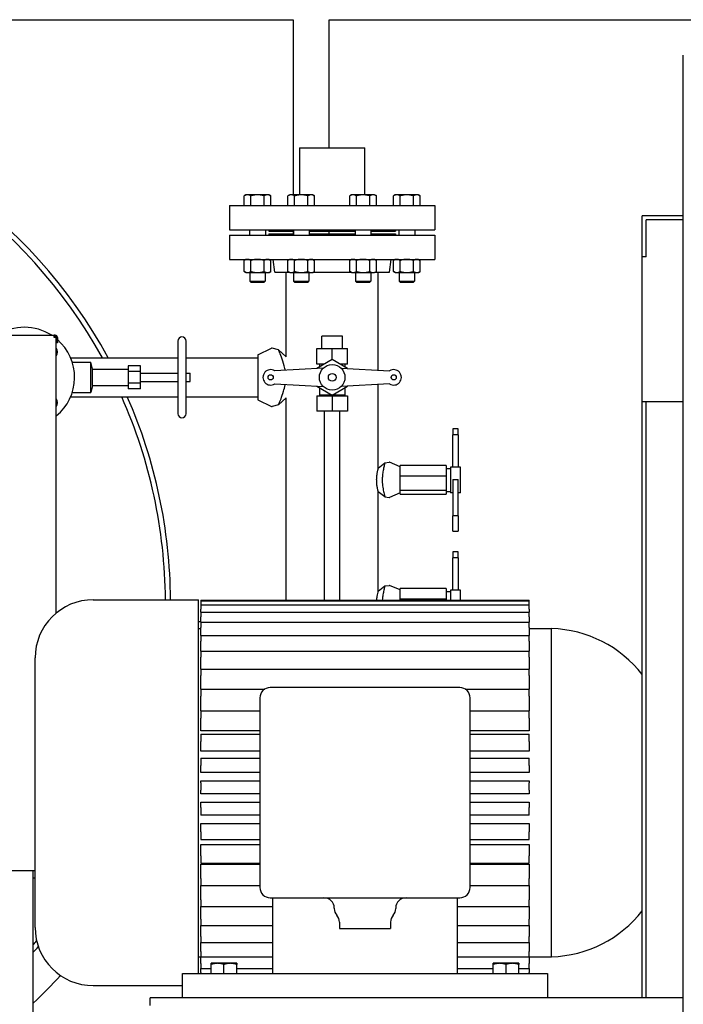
# Model space of a CAD drawing. Header units: inches. Extents: x 36 to 1719, y -84 to 1122.
# Tile 65 of 256: x 384 to 417, y 366 to 414. Entities that reach past the tile are written whole.
import ezdxf

# ---------------------------------------------------------------- set-up
doc = ezdxf.new("R2010")
doc.units = ezdxf.units.IN
doc.header["$LTSCALE"] = 48
doc.header["$MEASUREMENT"] = 0
doc.layers.add('Visible (ANSI)', color=7, linetype='Continuous', lineweight=30)

msp = doc.modelspace()

# ---------------------------------------------------------------- linework, layer by layer
at = {"layer": 'Visible (ANSI)'}
for p, q in [((342.2254, 413.67127), (397.64767, 413.67127)), ((397.64767, 413.67127), (397.64767, 405.13277)), ((399.39767, 407.42127), (399.39767, 413.67127)), ((399.39767, 413.67127), (437.06154, 413.67127)), ((416.6629, 375.98377), (416.6629, 411.93977)), ((397.9429, 407.42127), (397.9429, 405.13277)), ((397.9429, 407.42127), (398.1929, 407.42127)), ((398.1929, 407.42127), (400.8929, 407.42127)), ((400.8929, 407.42127), (401.1429, 407.42127)), ((401.1429, 405.13277), (401.1429, 407.42127)), ((395.34032, 405.13277), (395.2533, 405.08253)), ((395.2533, 404.60877), (395.2533, 405.08253)), ((395.41568, 405.13277), (395.34032, 405.13277)), ((395.90282, 405.13277), (395.41568, 405.13277)), ((395.57806, 404.60877), (395.57806, 405.08253)), ((396.38996, 405.13277), (395.90282, 405.13277)), ((396.22758, 404.60877), (396.22758, 405.08253)), ((396.46532, 405.13277), (396.38996, 405.13277)), ((396.46532, 405.13277), (396.55234, 405.08253)), ((396.55234, 404.60877), (396.55234, 405.08253)), ((397.47263, 405.13277), (397.38561, 405.08253)), ((397.38561, 404.60877), (397.38561, 405.08253)), ((397.54799, 405.13277), (397.47263, 405.13277)), ((398.03513, 405.13277), (397.54799, 405.13277)), ((397.71037, 404.60877), (397.71037, 405.08253)), ((398.52227, 405.13277), (398.03513, 405.13277)), ((398.35989, 404.60877), (398.35989, 405.08253)), ((398.59763, 405.13277), (398.52227, 405.13277)), ((398.59763, 405.13277), (398.68465, 405.08253)), ((398.68465, 404.60877), (398.68465, 405.08253)), ((400.48818, 405.13277), (400.40116, 405.08253)), ((400.40116, 404.60877), (400.40116, 405.08253)), ((400.56354, 405.13277), (400.48818, 405.13277)), ((401.05068, 405.13277), (400.56354, 405.13277)), ((400.72592, 404.60877), (400.72592, 405.08253)), ((401.53782, 405.13277), (401.05068, 405.13277)), ((401.37544, 404.60877), (401.37544, 405.08253)), ((401.61318, 405.13277), (401.53782, 405.13277)), ((401.61318, 405.13277), (401.7002, 405.08253)), ((401.7002, 404.60877), (401.7002, 405.08253)), ((402.62049, 405.13277), (402.53347, 405.08253)), ((402.53347, 404.60877), (402.53347, 405.08253)), ((402.69585, 405.13277), (402.62049, 405.13277)), ((403.18299, 405.13277), (402.69585, 405.13277)), ((402.85823, 404.60877), (402.85823, 405.08253)), ((403.67013, 405.13277), (403.18299, 405.13277)), ((403.50775, 404.60877), (403.50775, 405.08253)), ((403.74549, 405.13277), (403.67013, 405.13277)), ((403.74549, 405.13277), (403.83251, 405.08253)), ((403.83251, 404.60877), (403.83251, 405.08253)), ((394.5429, 404.60877), (394.5429, 403.41877)), ((394.5429, 404.60877), (404.5429, 404.60877)), ((404.5429, 404.60877), (404.5429, 403.41877)), ((414.6629, 402.10877), (414.6629, 404.10877)), ((416.6629, 404.10877), (414.6629, 404.10877)), ((414.8504, 402.10877), (414.8504, 403.92127)), ((416.6629, 403.92127), (414.8504, 403.92127)), ((394.5429, 403.41877), (404.5429, 403.41877)), ((395.51882, 403.41877), (395.51882, 403.17377)), ((396.28682, 403.41877), (396.28682, 403.17377)), ((396.4479, 403.41877), (396.4479, 403.35877)), ((396.4479, 403.35877), (397.65113, 403.35877)), ((397.64767, 403.35877), (397.64767, 403.23377)), ((397.65113, 403.41877), (397.65113, 403.17377)), ((398.41913, 403.41877), (398.41913, 403.17377)), ((398.41913, 403.35877), (400.66668, 403.35877)), ((399.39767, 403.23377), (399.39767, 403.35877)), ((400.66668, 403.41877), (400.66668, 403.17377)), ((401.43468, 403.41877), (401.43468, 403.17377)), ((401.43468, 403.35877), (402.6379, 403.35877)), ((402.6379, 403.41877), (402.6379, 403.35877)), ((402.79899, 403.41877), (402.79899, 403.17377)), ((403.56699, 403.41877), (403.56699, 403.17377)), ((394.5429, 403.17377), (394.5429, 401.98377)), ((394.5429, 403.17377), (404.5429, 403.17377)), ((396.4479, 403.23377), (396.4479, 403.17377)), ((396.4479, 403.23377), (397.65113, 403.23377)), ((398.41913, 403.23377), (400.66668, 403.23377)), ((401.43468, 403.23377), (402.6379, 403.23377)), ((402.6379, 403.23377), (402.6379, 403.17377)), ((404.5429, 403.17377), (404.5429, 401.98377)), ((394.5429, 401.98377), (404.5429, 401.98377)), ((395.34032, 401.98377), (395.2533, 401.93353)), ((395.2533, 401.39301), (395.2533, 401.93353)), ((395.57806, 401.39301), (395.57806, 401.93353)), ((396.22758, 401.39301), (396.22758, 401.93353)), ((396.46532, 401.98377), (396.55234, 401.93353)), ((396.55234, 401.39301), (396.55234, 401.93353)), ((396.74526, 401.35377), (396.6679, 401.98377)), ((397.47263, 401.98377), (397.38561, 401.93353)), ((397.38561, 401.39301), (397.38561, 401.93353)), ((397.71037, 401.39301), (397.71037, 401.93353)), ((398.35989, 401.39301), (398.35989, 401.93353)), ((398.59763, 401.98377), (398.68465, 401.93353)), ((398.68465, 401.39301), (398.68465, 401.93353)), ((400.48818, 401.98377), (400.40116, 401.93353)), ((400.40116, 401.39301), (400.40116, 401.93353)), ((400.72592, 401.39301), (400.72592, 401.93353)), ((401.37544, 401.39301), (401.37544, 401.93353)), ((401.61318, 401.98377), (401.7002, 401.93353)), ((401.7002, 401.39301), (401.7002, 401.93353)), ((402.34055, 401.35377), (402.4179, 401.98377)), ((402.62049, 401.98377), (402.53347, 401.93353)), ((402.53347, 401.39301), (402.53347, 401.93353)), ((402.85823, 401.39301), (402.85823, 401.93353)), ((403.50775, 401.39301), (403.50775, 401.93353)), ((403.74549, 401.98377), (403.83251, 401.93353)), ((403.83251, 401.39301), (403.83251, 401.93353)), ((414.8504, 402.10877), (414.6629, 402.10877)), ((414.6629, 395.04627), (414.6629, 402.10877)), ((395.34032, 401.34277), (395.2533, 401.39301)), ((395.34032, 401.34277), (395.41568, 401.34277)), ((395.41568, 401.34277), (395.90282, 401.34277)), ((395.52782, 401.34277), (395.52782, 400.91827)), ((395.90282, 401.34277), (396.38996, 401.34277)), ((396.27782, 401.34277), (396.27782, 400.91827)), ((396.38996, 401.34277), (396.46532, 401.34277)), ((396.46532, 401.34277), (396.55234, 401.39301)), ((396.74526, 401.35377), (397.45358, 401.35377)), ((397.2929, 397.23377), (397.2929, 401.35377)), ((397.47263, 401.34277), (397.38561, 401.39301)), ((397.47263, 401.34277), (397.54799, 401.34277)), ((397.54799, 401.34277), (398.03513, 401.34277)), ((397.66013, 401.34277), (397.66013, 400.91827)), ((398.03513, 401.34277), (398.52227, 401.34277)), ((398.41013, 401.34277), (398.41013, 400.91827)), ((398.52227, 401.34277), (398.59763, 401.34277)), ((398.59763, 401.34277), (398.68465, 401.39301)), ((398.61668, 401.35377), (400.46912, 401.35377)), ((400.48818, 401.34277), (400.40116, 401.39301)), ((400.48818, 401.34277), (400.56354, 401.34277)), ((400.56354, 401.34277), (401.05068, 401.34277)), ((400.67568, 401.34277), (400.67568, 400.91827)), ((401.05068, 401.34277), (401.53782, 401.34277)), ((401.42568, 401.34277), (401.42568, 400.91827)), ((401.53782, 401.34277), (401.61318, 401.34277)), ((401.61318, 401.34277), (401.7002, 401.39301)), ((401.63223, 401.35377), (402.34055, 401.35377)), ((401.7929, 396.57902), (401.7929, 401.35377)), ((402.62049, 401.34277), (402.53347, 401.39301)), ((402.62049, 401.34277), (402.69585, 401.34277)), ((402.69585, 401.34277), (403.18299, 401.34277)), ((402.80799, 401.34277), (402.80799, 400.91827)), ((403.18299, 401.34277), (403.67013, 401.34277)), ((403.55799, 401.34277), (403.55799, 400.91827)), ((403.67013, 401.34277), (403.74549, 401.34277)), ((403.74549, 401.34277), (403.83251, 401.39301)), ((395.58916, 400.85877), (395.52782, 400.91827)), ((395.52782, 400.91827), (396.27782, 400.91827)), ((396.21647, 400.85877), (395.58916, 400.85877)), ((396.21647, 400.85877), (396.27782, 400.91827)), ((397.72148, 400.85877), (397.66013, 400.91827)), ((397.66013, 400.91827), (398.41013, 400.91827)), ((398.34879, 400.85877), (397.72148, 400.85877)), ((398.34879, 400.85877), (398.41013, 400.91827)), ((400.73702, 400.85877), (400.67568, 400.91827)), ((400.67568, 400.91827), (401.42568, 400.91827)), ((401.36433, 400.85877), (400.73702, 400.85877)), ((401.36433, 400.85877), (401.42568, 400.91827)), ((402.86933, 400.85877), (402.80799, 400.91827)), ((402.80799, 400.91827), (403.55799, 400.91827)), ((403.49664, 400.85877), (402.86933, 400.85877)), ((403.49664, 400.85877), (403.55799, 400.91827)), ((383.1054, 398.28377), (385.9804, 398.28377)), ((385.9804, 398.18377), (385.9804, 398.28377)), ((386.0439, 398.28377), (385.9804, 398.28377)), ((385.9804, 398.23377), (386.0439, 398.23377)), ((385.9804, 398.18377), (385.9929, 398.18377)), ((386.0929, 398.18377), (385.9929, 398.18377)), ((386.0429, 398.18377), (386.0429, 398.23377)), ((386.0929, 384.74478), (386.0929, 398.18377)), ((386.0939, 397.90877), (386.0939, 398.18377)), ((386.0939, 398.18377), (386.1439, 398.18377)), ((386.1439, 398.18377), (386.1439, 397.90877)), ((392.02322, 398.00543), (392.02322, 394.46212)), ((392.41692, 394.46212), (392.41692, 398.00543)), ((399.0429, 397.63377), (399.0429, 398.23377)), ((400.0429, 398.23377), (399.0429, 398.23377)), ((400.0429, 397.63377), (400.0429, 398.23377)), ((386.1439, 397.90877), (386.0939, 397.90877)), ((395.9179, 397.32877), (396.5806, 397.64995)), ((396.92447, 397.58153), (396.61853, 397.65411)), ((396.92447, 397.58153), (397.2929, 397.23377)), ((398.7929, 397.63377), (399.5429, 397.63377)), ((398.7929, 396.88377), (398.7929, 397.63377)), ((399.5429, 397.0998), (399.5429, 397.63377)), ((399.5429, 397.63377), (400.2929, 397.63377)), ((400.2929, 396.88377), (400.2929, 397.63377)), ((386.79037, 397.18377), (392.02322, 397.18377)), ((392.41692, 397.18377), (395.9179, 397.18377)), ((395.9179, 397.32877), (395.9179, 395.13877)), ((399.5429, 397.0998), (398.79504, 396.66802)), ((400.29076, 396.66802), (399.5429, 397.0998)), ((386.86668, 396.97787), (387.77125, 396.97787)), ((387.85196, 396.62747), (387.77125, 396.97787)), ((387.77125, 395.48968), (387.77125, 396.97787)), ((387.85196, 396.62747), (389.60196, 396.62747)), ((387.85196, 395.84007), (387.85196, 396.62747)), ((390.19251, 396.80203), (389.60196, 396.80203)), ((389.60196, 396.80203), (389.60196, 396.5179)), ((390.19251, 396.5179), (390.19251, 396.80203)), ((399.11236, 396.68682), (396.74937, 396.54682)), ((399.16874, 396.88377), (398.7929, 396.88377)), ((398.9179, 396.88377), (398.9179, 396.73895)), ((400.2929, 396.88377), (399.91707, 396.88377)), ((399.97345, 396.68682), (402.33644, 396.54682)), ((400.1679, 396.88377), (400.1679, 396.73895)), ((389.60196, 396.5179), (389.60196, 395.94964)), ((390.19251, 396.5179), (389.60196, 396.5179)), ((390.19251, 395.94964), (390.19251, 396.5179)), ((390.19251, 396.43062), (392.02322, 396.43062)), ((392.41692, 396.43062), (392.61377, 396.43062)), ((392.61377, 396.03692), (392.61377, 396.43062)), ((387.85196, 395.84007), (387.77125, 395.48968)), ((387.85196, 395.84007), (389.60196, 395.84007)), ((389.60196, 395.94964), (389.60196, 395.66551)), ((390.19251, 395.94964), (389.60196, 395.94964)), ((390.19251, 395.66551), (389.60196, 395.66551)), ((390.19251, 396.03692), (392.02322, 396.03692)), ((390.19251, 395.66551), (390.19251, 395.94964)), ((392.41692, 396.03692), (392.61377, 396.03692)), ((396.74937, 395.92073), (399.11236, 395.78072)), ((398.79504, 395.79952), (399.5429, 395.36775)), ((398.9179, 395.72859), (398.9179, 395.35877)), ((399.5429, 395.36775), (400.29076, 395.79952)), ((402.33644, 395.92073), (399.97345, 395.78072)), ((400.1679, 395.72859), (400.1679, 395.35877)), ((401.7929, 391.8119), (401.7929, 395.88852)), ((386.79037, 395.28377), (392.02322, 395.28377)), ((386.86668, 395.48968), (387.77125, 395.48968)), ((392.41692, 395.28377), (395.9179, 395.28377)), ((395.9179, 395.13877), (396.5806, 394.81759)), ((397.2929, 395.23377), (396.92447, 394.88601)), ((397.2929, 385.37257), (397.2929, 395.23377)), ((398.7929, 395.33377), (398.7929, 394.58377)), ((398.7929, 395.33377), (399.5429, 395.33377)), ((400.1679, 395.35877), (398.9179, 395.35877)), ((398.9804, 395.33377), (398.9804, 395.35877)), ((399.5429, 395.33377), (399.5429, 394.58377)), ((399.5429, 395.33377), (400.2929, 395.33377)), ((400.1054, 395.33377), (400.1054, 395.35877)), ((400.2929, 395.33377), (400.2929, 394.58377)), ((396.92447, 394.88601), (396.61853, 394.81343)), ((414.8504, 395.04627), (414.6629, 395.04627)), ((414.6629, 365.98377), (414.6629, 395.04627)), ((414.8504, 365.98377), (414.8504, 395.04627)), ((416.6629, 395.04627), (414.8504, 395.04627)), ((399.5429, 394.58377), (398.7929, 394.58377)), ((399.1679, 385.37257), (399.1679, 394.58377)), ((400.2929, 394.58377), (399.5429, 394.58377)), ((399.9179, 385.37257), (399.9179, 394.58377)), ((405.6804, 393.73009), (405.4304, 393.73009)), ((405.4304, 393.73009), (405.4304, 393.43046)), ((405.6804, 393.43046), (405.6804, 393.73009)), ((405.6804, 393.43046), (405.4304, 393.43046)), ((405.4304, 391.85857), (405.4304, 393.43046)), ((405.6804, 393.43046), (405.6804, 391.85857)), ((401.7929, 391.8119), (402.11783, 392.06485)), ((402.11783, 392.06485), (402.31943, 392.09282)), ((402.8554, 391.87177), (402.33753, 392.09044)), ((402.8554, 391.76632), (402.8554, 391.93087)), ((405.1054, 391.93087), (402.8554, 391.93087)), ((402.8554, 391.58511), (402.8554, 391.76632)), ((405.1054, 391.93087), (405.1054, 391.42056)), ((405.1054, 391.79627), (405.3054, 391.79627)), ((405.4304, 391.85877), (405.3054, 391.85877)), ((405.3054, 391.85877), (405.3054, 390.60877)), ((405.6804, 391.85857), (405.4304, 391.85857)), ((405.8054, 391.85877), (405.6804, 391.85877)), ((405.8054, 390.60877), (405.8054, 391.85877)), ((402.8554, 391.42056), (402.8554, 391.58511)), ((402.8554, 391.19578), (402.8554, 391.42056)), ((405.1054, 391.42056), (402.8554, 391.42056)), ((405.1054, 391.42056), (405.1054, 390.72346)), ((405.4304, 391.24968), (405.6804, 391.24968)), ((405.4304, 391.24968), (405.4304, 389.4798)), ((405.6804, 389.4798), (405.6804, 391.24968)), ((402.8554, 390.94824), (402.8554, 391.19578)), ((402.8554, 390.72346), (402.8554, 390.94824)), ((401.7929, 385.8119), (401.7929, 390.65565)), ((402.11783, 390.4027), (401.7929, 390.65565)), ((402.11783, 390.4027), (402.31943, 390.37472)), ((402.8554, 390.59577), (402.33753, 390.3771)), ((402.8554, 390.66323), (402.8554, 390.72346)), ((405.1054, 390.72346), (402.8554, 390.72346)), ((402.8554, 390.5969), (402.8554, 390.66323)), ((402.8554, 390.53668), (402.8554, 390.5969)), ((402.8554, 390.53668), (405.1054, 390.53668)), ((405.1054, 390.72346), (405.1054, 390.53668)), ((405.1054, 390.67127), (405.3054, 390.67127)), ((405.4304, 390.60877), (405.3054, 390.60877)), ((405.8054, 390.60877), (405.6804, 390.60877)), ((405.6804, 389.4798), (405.4304, 389.4798)), ((405.4304, 388.73745), (405.4304, 389.4798)), ((405.6804, 389.4798), (405.6804, 388.73745)), ((405.4304, 388.73745), (405.6804, 388.73745)), ((405.6804, 387.73009), (405.4304, 387.73009)), ((405.4304, 387.73009), (405.4304, 387.43046)), ((405.6804, 387.43046), (405.4304, 387.43046)), ((405.4304, 385.85857), (405.4304, 387.43046)), ((405.6804, 387.43046), (405.6804, 387.73009)), ((405.6804, 387.43046), (405.6804, 385.85857)), ((401.7929, 385.8119), (402.11783, 386.06485)), ((402.11783, 386.06485), (402.31943, 386.09282)), ((402.8554, 385.87177), (402.33753, 386.09044)), ((402.8554, 385.76632), (402.8554, 385.93087)), ((405.1054, 385.93087), (402.8554, 385.93087)), ((402.8554, 385.58511), (402.8554, 385.76632)), ((402.8554, 385.42056), (402.8554, 385.58511)), ((405.1054, 385.93087), (405.1054, 385.42056)), ((405.1054, 385.79627), (405.3054, 385.79627)), ((405.4304, 385.85877), (405.3054, 385.85877)), ((405.3054, 385.85877), (405.3054, 385.37257)), ((405.6804, 385.85857), (405.4304, 385.85857)), ((405.8054, 385.85877), (405.6804, 385.85877)), ((405.8054, 385.37257), (405.8054, 385.85877)), ((387.89583, 385.39045), (393.0179, 385.39045)), ((393.0179, 367.16377), (393.0179, 385.39045)), ((393.1429, 385.37257), (409.1429, 385.37257)), ((393.1429, 385.37257), (393.1429, 385.33317)), ((393.1429, 385.33317), (409.1429, 385.33317)), ((393.1429, 385.33317), (393.1429, 385.1469)), ((393.1429, 385.13701), (393.1429, 385.1469)), ((393.1429, 385.13701), (409.1429, 385.13701)), ((393.1429, 385.13701), (393.1429, 384.92625)), ((402.8554, 385.37257), (402.8554, 385.42056)), ((405.1054, 385.42056), (402.8554, 385.42056)), ((405.1054, 385.42056), (405.1054, 385.37257)), ((409.1429, 385.33317), (409.1429, 385.37257)), ((409.1429, 385.1469), (409.1429, 385.33317)), ((409.1429, 385.1469), (409.1429, 385.13701)), ((409.1429, 384.92625), (409.1429, 385.13701)), ((393.1429, 384.78744), (393.1429, 384.92625)), ((393.1429, 384.78744), (409.1429, 384.78744)), ((393.1429, 384.78744), (393.1429, 384.5526)), ((393.1429, 384.29044), (393.1429, 384.5526)), ((409.1429, 384.92625), (409.1429, 384.78744)), ((409.1429, 384.5526), (409.1429, 384.78744)), ((409.1429, 384.5526), (409.1429, 384.29044)), ((393.1429, 384.30907), (393.0179, 384.31344)), ((393.1429, 384.29044), (409.1429, 384.29044)), ((393.1429, 384.29044), (393.1429, 384.03232)), ((409.1429, 384.03232), (409.1429, 384.29044)), ((393.0179, 383.98377), (393.1429, 383.98377)), ((393.1429, 383.65453), (393.1429, 384.03232)), ((393.1429, 383.65453), (409.1429, 383.65453)), ((393.1429, 383.65453), (393.1429, 383.37434)), ((409.1429, 384.03232), (409.1429, 383.65453)), ((409.1429, 383.98377), (410.2429, 383.98377)), ((409.1429, 383.37434), (409.1429, 383.65453)), ((410.2429, 367.98377), (410.2429, 383.98377)), ((393.1429, 382.89057), (393.1429, 383.37434)), ((409.1429, 383.37434), (409.1429, 382.89057)), ((393.1429, 382.89057), (409.1429, 382.89057)), ((393.1429, 382.89057), (393.1429, 382.5899)), ((409.1429, 382.5899), (409.1429, 382.89057)), ((385.05581, 369.41712), (385.05581, 382.55043)), ((393.1429, 382.01164), (393.1429, 382.5899)), ((409.1429, 382.5899), (409.1429, 382.01164)), ((393.1429, 382.01164), (409.1429, 382.01164)), ((393.1429, 382.01164), (393.1429, 381.69243)), ((393.1429, 381.03279), (393.1429, 381.69243)), ((409.1429, 381.69243), (409.1429, 382.01164)), ((409.1429, 381.69243), (409.1429, 381.03279)), ((393.1429, 381.03279), (396.25293, 381.03279)), ((393.1429, 381.03279), (393.1429, 380.69728)), ((393.1429, 379.97075), (393.1429, 380.69728)), ((405.7679, 381.10877), (396.5179, 381.10877)), ((406.03288, 381.03279), (409.1429, 381.03279)), ((409.1429, 380.69728), (409.1429, 381.03279)), ((409.1429, 380.69728), (409.1429, 379.97075)), ((396.0179, 380.60877), (396.0179, 371.35877)), ((406.2679, 371.35877), (406.2679, 380.60877)), ((393.1429, 379.97075), (396.0179, 379.97075)), ((393.1429, 379.97075), (393.1429, 379.62149)), ((406.2679, 379.97075), (409.1429, 379.97075)), ((409.1429, 379.62149), (409.1429, 379.97075)), ((393.1429, 378.99505), (393.1429, 379.62149)), ((409.1429, 379.62149), (409.1429, 378.99505)), ((396.0179, 378.99505), (393.1429, 378.99505)), ((393.1429, 378.8437), (396.0179, 378.8437)), ((393.1429, 378.8437), (393.1429, 378.48345)), ((409.1429, 378.99505), (406.2679, 378.99505)), ((406.2679, 378.8437), (409.1429, 378.8437)), ((409.1429, 378.48345), (409.1429, 378.8437)), ((393.1429, 378.00187), (393.1429, 378.48345)), ((409.1429, 378.48345), (409.1429, 378.00187)), ((396.0179, 378.00187), (393.1429, 378.00187)), ((409.1429, 378.00187), (406.2679, 378.00187)), ((393.1429, 377.67093), (396.0179, 377.67093)), ((393.1429, 377.67093), (393.1429, 377.30264)), ((406.2679, 377.67093), (409.1429, 377.67093)), ((409.1429, 377.30264), (409.1429, 377.67093)), ((393.1429, 376.97417), (393.1429, 377.30264)), ((396.0179, 376.97417), (393.1429, 376.97417)), ((409.1429, 376.97417), (406.2679, 376.97417)), ((409.1429, 377.30264), (409.1429, 376.97417)), ((393.1429, 376.56112), (396.0179, 376.56112)), ((393.1429, 376.47201), (393.1429, 376.56112)), ((393.1429, 376.47201), (393.1429, 376.09926)), ((406.2679, 376.56112), (409.1429, 376.56112)), ((409.1429, 376.56112), (409.1429, 376.47201)), ((409.1429, 376.09926), (409.1429, 376.47201)), ((393.1429, 375.92952), (393.1429, 376.09926)), ((396.0179, 375.92952), (393.1429, 375.92952)), ((409.1429, 375.92952), (406.2679, 375.92952)), ((409.1429, 376.09926), (409.1429, 375.92952)), ((416.6629, 352.43033), (416.6629, 375.98377)), ((393.1429, 375.51469), (396.0179, 375.51469)), ((393.1429, 375.26506), (393.1429, 375.51469)), ((406.2679, 375.51469), (409.1429, 375.51469)), ((409.1429, 375.51469), (409.1429, 375.26506)), ((393.1429, 375.26506), (393.1429, 374.89391)), ((409.1429, 374.89391), (409.1429, 375.26506)), ((393.1429, 374.8858), (393.1429, 374.89391)), ((396.0179, 374.8858), (393.1429, 374.8858)), ((393.1429, 374.47629), (396.0179, 374.47629)), ((393.1429, 374.07041), (393.1429, 374.47629)), ((409.1429, 374.8858), (406.2679, 374.8858)), ((406.2679, 374.47629), (409.1429, 374.47629)), ((409.1429, 374.89391), (409.1429, 374.8858)), ((409.1429, 374.47629), (409.1429, 374.07041)), ((393.1429, 374.07041), (393.1429, 373.70576)), ((409.1429, 373.70576), (409.1429, 374.07041)), ((393.1429, 373.70576), (396.0179, 373.70576)), ((406.2679, 373.70576), (409.1429, 373.70576)), ((393.1429, 373.46369), (396.0179, 373.46369)), ((393.1429, 372.90849), (393.1429, 373.46369)), ((406.2679, 373.46369), (409.1429, 373.46369)), ((409.1429, 373.46369), (409.1429, 372.90849)), ((393.1429, 372.90849), (393.1429, 372.55338)), ((393.1429, 372.55338), (396.0179, 372.55338)), ((406.2679, 372.55338), (409.1429, 372.55338)), ((409.1429, 372.55338), (409.1429, 372.90849)), ((383.1054, 372.18377), (385.05581, 372.18377)), ((384.9629, 337.45877), (384.9629, 372.18377)), ((393.1429, 372.4942), (396.0179, 372.4942)), ((393.1429, 371.7992), (393.1429, 372.4942)), ((406.2679, 372.4942), (409.1429, 372.4942)), ((409.1429, 372.4942), (409.1429, 371.7992)), ((393.1429, 371.7992), (393.1429, 371.45649)), ((409.1429, 371.45649), (409.1429, 371.7992)), ((393.1429, 370.76151), (393.1429, 371.45649)), ((393.1429, 371.45649), (396.0179, 371.45649)), ((406.2679, 371.45649), (409.1429, 371.45649)), ((409.1429, 371.45649), (409.1429, 370.76151)), ((393.1429, 370.76151), (393.1429, 370.43385)), ((396.5179, 370.85877), (405.7679, 370.85877)), ((396.6429, 367.16377), (396.6429, 370.85877)), ((405.6429, 370.85877), (405.6429, 367.16377)), ((409.1429, 370.43385), (409.1429, 370.76151)), ((393.1429, 369.81317), (393.1429, 370.43385)), ((393.1429, 370.43385), (396.6429, 370.43385)), ((399.6429, 370.35877), (399.6429, 370.3372)), ((402.6429, 370.35877), (402.6429, 370.3372)), ((405.6429, 370.43385), (409.1429, 370.43385)), ((409.1429, 370.43385), (409.1429, 369.81317)), ((393.1429, 369.81317), (393.1429, 369.50296)), ((399.8929, 369.67576), (399.8929, 369.35877)), ((402.3929, 369.67576), (402.3929, 369.35877)), ((409.1429, 369.50296), (409.1429, 369.81317)), ((393.1429, 368.97041), (393.1429, 369.50296)), ((393.1429, 369.50296), (396.6429, 369.50296)), ((399.8929, 369.35877), (402.3929, 369.35877)), ((405.6429, 369.50296), (409.1429, 369.50296)), ((409.1429, 369.50296), (409.1429, 368.97041)), ((393.1429, 368.97041), (393.1429, 368.67976)), ((409.1429, 368.67976), (409.1429, 368.97041)), ((393.1429, 368.24765), (393.1429, 368.67976)), ((393.1429, 368.67976), (396.6429, 368.67976)), ((393.1429, 368.24765), (393.1429, 367.97832)), ((405.6429, 368.67976), (409.1429, 368.67976)), ((409.1429, 368.67976), (409.1429, 368.24765)), ((409.1429, 367.97832), (409.1429, 368.24765)), ((393.0179, 367.98377), (393.1429, 367.98377)), ((393.1429, 367.65726), (393.1429, 367.97832)), ((393.1429, 367.97832), (396.6429, 367.97832)), ((405.6429, 367.97832), (409.1429, 367.97832)), ((409.1429, 367.98377), (410.2429, 367.98377)), ((409.1429, 367.97832), (409.1429, 367.65726)), ((393.1429, 367.65726), (393.1429, 367.41065)), ((393.1429, 367.20933), (393.1429, 367.41065)), ((393.1429, 367.41065), (393.6429, 367.41065)), ((393.9554, 367.66377), (393.6429, 367.66377)), ((393.6429, 367.16377), (393.6429, 367.60795)), ((394.5804, 367.66377), (393.9554, 367.66377)), ((394.2679, 367.16377), (394.2679, 367.60795)), ((394.8929, 367.66377), (394.5804, 367.66377)), ((394.8929, 367.16377), (394.8929, 367.60795)), ((394.8929, 367.41065), (396.6429, 367.41065)), ((405.6429, 367.41065), (407.3929, 367.41065)), ((407.7054, 367.66377), (407.3929, 367.66377)), ((407.3929, 367.16377), (407.3929, 367.60795)), ((408.3304, 367.66377), (407.7054, 367.66377)), ((408.0179, 367.16377), (408.0179, 367.60795)), ((408.6429, 367.66377), (408.3304, 367.66377)), ((408.6429, 367.16377), (408.6429, 367.60795)), ((408.6429, 367.41065), (409.1429, 367.41065)), ((409.1429, 367.41065), (409.1429, 367.65726)), ((409.1429, 367.41065), (409.1429, 367.20933)), ((392.2429, 365.98377), (392.2429, 367.16377)), ((392.2429, 367.16377), (410.0429, 367.16377)), ((393.1429, 367.20933), (393.1429, 367.16377)), ((409.1429, 367.16377), (409.1429, 367.20933)), ((410.0429, 367.16377), (410.0429, 365.98377)), ((387.89583, 366.57709), (392.2429, 366.57709)), ((414.6629, 365.98377), (390.6629, 365.98377)), ((390.6629, 365.60877), (390.6629, 365.98377)), ((414.8504, 365.98377), (414.6629, 365.98377)), ((416.6629, 365.98377), (414.8504, 365.98377))]:
    msp.add_line(p, q, dxfattribs=at)
for centre, radius in [((399.5429, 396.23377), 0.625), ((396.5429, 396.23377), 0.125), ((399.5429, 396.23377), 0.1875), ((402.5429, 396.23377), 0.125)]:
    msp.add_circle(centre, radius, dxfattribs=at)
for centre, radius, start, end in [((366.6629, 385.23377), 25, 28.55486, 81.986349), ((366.6629, 385.23377), 25, 28.55486, 81.986349), ((366.6629, 385.23377), 24.75, 28.870285, 81.311604), ((384.5429, 396.23377), 2.44, 57.157435, 122.842565), ((386.0439, 398.18377), 0.1, 0, 90), ((386.0439, 398.18377), 0.05, 0, 90), ((384.5429, 396.23377), 2.44, 50.531364, 50.561775), ((384.5429, 396.23377), 2.44, 309.438225, 48.99328), ((392.22007, 398.00543), 0.19685, 0, 180), ((385.78034, 397.47121), 0.375, 326.460145, 33.539855), ((396.6054, 397.59877), 0.05687, 76.65376, 115.857547), ((396.5429, 396.23377), 0.375, 56.593678, 303.406322), ((402.5429, 396.23377), 0.375, 236.593678, 123.406322), ((385.78034, 394.99634), 0.375, 326.460145, 33.539855), ((366.6629, 385.23377), 24.75, 0.362713, 23.957607), ((366.6629, 385.23377), 25, 0.359085, 23.703268), ((366.6629, 385.23377), 25, 0.359085, 23.703268), ((396.6054, 394.86877), 0.05687, 244.142453, 283.34624), ((392.22007, 394.46212), 0.19685, 180, 0), ((402.32415, 392.05877), 0.03437, 67.108707, 97.899912), ((402.32415, 390.40877), 0.03437, 262.100088, 292.891293), ((402.32415, 386.05877), 0.03437, 67.108707, 97.899912), ((387.89583, 382.55043), 2.84002, 90, 180), ((410.06682, 378.15975), 5.82669, 37.926609, 88.268238), ((396.5179, 380.60877), 0.5, 90, 180), ((405.7679, 380.60877), 0.5, 0, 90), ((384.5429, 374.23377), 2.44, 279.911752, 282.13446), ((396.5179, 371.35877), 0.5, 180, 270), ((405.7679, 371.35877), 0.5, 270, 0), ((399.1429, 370.35877), 0.5, 0, 90), ((403.1429, 370.35877), 0.5, 90, 180), ((400.1429, 370.3372), 0.5, 180, 221.409622), ((402.1429, 370.3372), 0.5, 318.590378, 0), ((410.06682, 373.8078), 5.82669, 271.731762, 322.073391), ((399.3929, 369.67576), 0.5, 0, 41.409622), ((402.8929, 369.67576), 0.5, 138.590378, 180), ((387.89583, 369.41712), 2.84002, 180, 270), ((366.6629, 385.23377), 24.75, 317.679814, 318.268305), ((366.6629, 385.23377), 25, 317.054324, 317.912282), ((366.6629, 385.23377), 25, 317.054324, 317.912282), ((366.6629, 385.23377), 26.75, 313.165823, 317.228319)]:
    msp.add_arc(centre, radius, start, end, dxfattribs=at)
for points, weights in [([(395.41568, 405.13277), (395.34032, 405.13277), (395.2533, 405.08253)], [1, 1.0379548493, 1]), ([(395.57806, 405.08253), (395.49104, 405.13277), (395.41568, 405.13277)], [1, 1.0379548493, 1]), ([(395.90282, 405.13277), (395.7521, 405.13277), (395.57806, 405.08253)], [1, 1.0379548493, 1]), ([(396.22758, 405.08253), (396.05354, 405.13277), (395.90282, 405.13277)], [1, 1.0379548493, 1]), ([(396.38996, 405.13277), (396.3146, 405.13277), (396.22758, 405.08253)], [1, 1.0379548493, 1]), ([(396.55234, 405.08253), (396.46532, 405.13277), (396.38996, 405.13277)], [1, 1.0379548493, 1]), ([(397.54799, 405.13277), (397.47263, 405.13277), (397.38561, 405.08253)], [1, 1.0379548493, 1]), ([(397.71037, 405.08253), (397.62335, 405.13277), (397.54799, 405.13277)], [1, 1.0379548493, 1]), ([(398.03513, 405.13277), (397.88441, 405.13277), (397.71037, 405.08253)], [1, 1.0379548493, 1]), ([(398.35989, 405.08253), (398.18585, 405.13277), (398.03513, 405.13277)], [1, 1.0379548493, 1]), ([(398.52227, 405.13277), (398.44691, 405.13277), (398.35989, 405.08253)], [1, 1.0379548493, 1]), ([(398.68465, 405.08253), (398.59763, 405.13277), (398.52227, 405.13277)], [1, 1.0379548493, 1]), ([(400.56354, 405.13277), (400.48818, 405.13277), (400.40116, 405.08253)], [1, 1.0379548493, 1]), ([(400.72592, 405.08253), (400.6389, 405.13277), (400.56354, 405.13277)], [1, 1.0379548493, 1]), ([(401.05068, 405.13277), (400.89996, 405.13277), (400.72592, 405.08253)], [1, 1.0379548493, 1]), ([(401.37544, 405.08253), (401.2014, 405.13277), (401.05068, 405.13277)], [1, 1.0379548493, 1]), ([(401.53782, 405.13277), (401.46246, 405.13277), (401.37544, 405.08253)], [1, 1.0379548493, 1]), ([(401.7002, 405.08253), (401.61318, 405.13277), (401.53782, 405.13277)], [1, 1.0379548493, 1]), ([(402.69585, 405.13277), (402.62049, 405.13277), (402.53347, 405.08253)], [1, 1.0379548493, 1]), ([(402.85823, 405.08253), (402.77121, 405.13277), (402.69585, 405.13277)], [1, 1.0379548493, 1]), ([(403.18299, 405.13277), (403.03227, 405.13277), (402.85823, 405.08253)], [1, 1.0379548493, 1]), ([(403.50775, 405.08253), (403.33371, 405.13277), (403.18299, 405.13277)], [1, 1.0379548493, 1]), ([(403.67013, 405.13277), (403.59477, 405.13277), (403.50775, 405.08253)], [1, 1.0379548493, 1]), ([(403.83251, 405.08253), (403.74549, 405.13277), (403.67013, 405.13277)], [1, 1.0379548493, 1]), ([(395.41568, 401.98377), (395.34032, 401.98377), (395.2533, 401.93353)], [1, 1.0379548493, 1]), ([(395.57806, 401.93353), (395.49104, 401.98377), (395.41568, 401.98377)], [1, 1.0379548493, 1]), ([(395.90282, 401.98377), (395.7521, 401.98377), (395.57806, 401.93353)], [1, 1.0379548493, 1]), ([(396.22758, 401.93353), (396.05354, 401.98377), (395.90282, 401.98377)], [1, 1.0379548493, 1]), ([(396.38996, 401.98377), (396.3146, 401.98377), (396.22758, 401.93353)], [1, 1.0379548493, 1]), ([(396.55234, 401.93353), (396.46532, 401.98377), (396.38996, 401.98377)], [1, 1.0379548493, 1]), ([(397.54799, 401.98377), (397.47263, 401.98377), (397.38561, 401.93353)], [1, 1.0379548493, 1]), ([(397.71037, 401.93353), (397.62335, 401.98377), (397.54799, 401.98377)], [1, 1.0379548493, 1]), ([(398.03513, 401.98377), (397.88441, 401.98377), (397.71037, 401.93353)], [1, 1.0379548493, 1]), ([(398.35989, 401.93353), (398.18585, 401.98377), (398.03513, 401.98377)], [1, 1.0379548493, 1]), ([(398.52227, 401.98377), (398.44691, 401.98377), (398.35989, 401.93353)], [1, 1.0379548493, 1]), ([(398.68465, 401.93353), (398.59763, 401.98377), (398.52227, 401.98377)], [1, 1.0379548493, 1]), ([(400.56354, 401.98377), (400.48818, 401.98377), (400.40116, 401.93353)], [1, 1.0379548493, 1]), ([(400.72592, 401.93353), (400.6389, 401.98377), (400.56354, 401.98377)], [1, 1.0379548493, 1]), ([(401.05068, 401.98377), (400.89996, 401.98377), (400.72592, 401.93353)], [1, 1.0379548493, 1]), ([(401.37544, 401.93353), (401.2014, 401.98377), (401.05068, 401.98377)], [1, 1.0379548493, 1]), ([(401.53782, 401.98377), (401.46246, 401.98377), (401.37544, 401.93353)], [1, 1.0379548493, 1]), ([(401.7002, 401.93353), (401.61318, 401.98377), (401.53782, 401.98377)], [1, 1.0379548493, 1]), ([(402.69585, 401.98377), (402.62049, 401.98377), (402.53347, 401.93353)], [1, 1.0379548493, 1]), ([(402.85823, 401.93353), (402.77121, 401.98377), (402.69585, 401.98377)], [1, 1.0379548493, 1]), ([(403.18299, 401.98377), (403.03227, 401.98377), (402.85823, 401.93353)], [1, 1.0379548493, 1]), ([(403.50775, 401.93353), (403.33371, 401.98377), (403.18299, 401.98377)], [1, 1.0379548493, 1]), ([(403.67013, 401.98377), (403.59477, 401.98377), (403.50775, 401.93353)], [1, 1.0379548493, 1]), ([(403.83251, 401.93353), (403.74549, 401.98377), (403.67013, 401.98377)], [1, 1.0379548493, 1]), ([(395.2533, 401.39301), (395.34032, 401.34277), (395.41568, 401.34277)], [1, 1.0379548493, 1]), ([(395.41568, 401.34277), (395.49104, 401.34277), (395.57806, 401.39301)], [1, 1.0379548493, 1]), ([(395.57806, 401.39301), (395.7521, 401.34277), (395.90282, 401.34277)], [1, 1.0379548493, 1]), ([(395.90282, 401.34277), (396.05354, 401.34277), (396.22758, 401.39301)], [1, 1.0379548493, 1]), ([(396.22758, 401.39301), (396.3146, 401.34277), (396.38996, 401.34277)], [1, 1.0379548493, 1]), ([(396.38996, 401.34277), (396.46532, 401.34277), (396.55234, 401.39301)], [1, 1.0379548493, 1]), ([(397.38561, 401.39301), (397.47263, 401.34277), (397.54799, 401.34277)], [1, 1.0379548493, 1]), ([(397.54799, 401.34277), (397.62335, 401.34277), (397.71037, 401.39301)], [1, 1.0379548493, 1]), ([(397.71037, 401.39301), (397.88441, 401.34277), (398.03513, 401.34277)], [1, 1.0379548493, 1]), ([(398.03513, 401.34277), (398.18585, 401.34277), (398.35989, 401.39301)], [1, 1.0379548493, 1]), ([(398.35989, 401.39301), (398.44691, 401.34277), (398.52227, 401.34277)], [1, 1.0379548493, 1]), ([(398.52227, 401.34277), (398.59763, 401.34277), (398.68465, 401.39301)], [1, 1.0379548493, 1]), ([(400.40116, 401.39301), (400.48818, 401.34277), (400.56354, 401.34277)], [1, 1.0379548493, 1]), ([(400.56354, 401.34277), (400.6389, 401.34277), (400.72592, 401.39301)], [1, 1.0379548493, 1]), ([(400.72592, 401.39301), (400.89996, 401.34277), (401.05068, 401.34277)], [1, 1.0379548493, 1]), ([(401.05068, 401.34277), (401.2014, 401.34277), (401.37544, 401.39301)], [1, 1.0379548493, 1]), ([(401.37544, 401.39301), (401.46246, 401.34277), (401.53782, 401.34277)], [1, 1.0379548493, 1]), ([(401.53782, 401.34277), (401.61318, 401.34277), (401.7002, 401.39301)], [1, 1.0379548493, 1]), ([(402.53347, 401.39301), (402.62049, 401.34277), (402.69585, 401.34277)], [1, 1.0379548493, 1]), ([(402.69585, 401.34277), (402.77121, 401.34277), (402.85823, 401.39301)], [1, 1.0379548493, 1]), ([(402.85823, 401.39301), (403.03227, 401.34277), (403.18299, 401.34277)], [1, 1.0379548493, 1]), ([(403.18299, 401.34277), (403.33371, 401.34277), (403.50775, 401.39301)], [1, 1.0379548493, 1]), ([(403.50775, 401.39301), (403.59477, 401.34277), (403.67013, 401.34277)], [1, 1.0379548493, 1]), ([(403.67013, 401.34277), (403.74549, 401.34277), (403.83251, 401.39301)], [1, 1.0379548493, 1]), ([(393.6429, 367.60795), (393.6429, 367.66377), (393.6429, 367.66377)], [1.01001874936, 1.04314139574, 1]), ([(393.9554, 367.66377), (393.81037, 367.66377), (393.6429, 367.60795)], [1, 1.04314139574, 1.01001874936]), ([(394.2679, 367.60795), (394.10044, 367.66377), (393.9554, 367.66377)], [1.01001874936, 1.04314139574, 1]), ([(394.5804, 367.66377), (394.43537, 367.66377), (394.2679, 367.60795)], [1, 1.04314139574, 1.01001874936]), ([(394.8929, 367.60795), (394.72544, 367.66377), (394.5804, 367.66377)], [1.01001874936, 1.04314139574, 1]), ([(394.8929, 367.66377), (394.8929, 367.66377), (394.8929, 367.60795)], [1, 1.04314139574, 1.01001874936]), ([(407.3929, 367.60795), (407.3929, 367.66377), (407.3929, 367.66377)], [1.01001874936, 1.04314139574, 1]), ([(407.7054, 367.66377), (407.56037, 367.66377), (407.3929, 367.60795)], [1, 1.04314139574, 1.01001874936]), ([(408.0179, 367.60795), (407.85044, 367.66377), (407.7054, 367.66377)], [1.01001874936, 1.04314139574, 1]), ([(408.3304, 367.66377), (408.18537, 367.66377), (408.0179, 367.60795)], [1, 1.04314139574, 1.01001874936]), ([(408.6429, 367.60795), (408.47544, 367.66377), (408.3304, 367.66377)], [1.01001874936, 1.04314139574, 1]), ([(408.6429, 367.66377), (408.6429, 367.66377), (408.6429, 367.60795)], [1, 1.04314139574, 1.01001874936])]:
    msp.add_rational_spline(points, weights, degree=2, dxfattribs=at)
for points, knots in [([(397.25082, 396.57653), (397.24592, 396.60639), (397.2406, 396.63526), (397.20107, 396.83169), (397.15204, 396.98949), (397.06019, 397.25172), (397.01747, 397.35861), (396.9561, 397.50813), (396.93585, 397.55504), (396.92567, 397.57874), (396.92448, 397.58154), (396.92448, 397.58154)], [1.09205202, 1.09205202, 1.09205202, 1.09205202, 1.37251094, 1.37251094, 3.07375144, 3.07375144, 4.63226439, 4.63226439, 6.01610687, 6.01610687, 6.44018345, 6.44018345, 6.44018345, 6.44018345]), ([(396.92447, 394.88601), (396.92447, 394.88601), (396.92447, 394.88603), (396.92498, 394.88719), (396.93693, 394.91461), (396.98108, 395.01981), (397.01258, 395.0958), (397.08801, 395.29305), (397.13226, 395.41553), (397.2013, 395.65178), (397.228, 395.75853), (397.24864, 395.87783), (397.24975, 395.88442), (397.25084, 395.89102)], [18.26152894, 18.26152894, 18.26152894, 18.26152894, 18.287533, 18.287533, 19.48541039, 19.48541039, 20.67238035, 20.67238035, 21.9287498, 21.9287498, 22.82922963, 22.82922963, 22.88175159, 22.88175159, 22.88175159, 22.88175159]), ([(401.71183, 391.23377), (401.71183, 391.27182), (401.71289, 391.3098), (401.71899, 391.421), (401.72686, 391.49078), (401.7453, 391.61068), (401.75542, 391.66083), (401.7749, 391.74689), (401.78363, 391.77888), (401.7911, 391.80568), (401.79259, 391.8108), (401.79289, 391.81184), (401.7929, 391.8119), (401.7929, 391.8119)], [7.12817555, 7.12817555, 7.12817555, 7.12817555, 7.4194987, 7.4194987, 7.99501137, 7.99501137, 8.53260174, 8.53260174, 9.1426487, 9.1426487, 9.4677523, 9.4677523, 9.5042859, 9.5042859, 9.5042859, 9.5042859]), ([(402.11781, 392.06485), (402.11781, 392.06485), (402.11635, 392.0598), (402.10786, 392.0304), (402.09712, 391.99314), (402.06957, 391.88771), (402.05303, 391.82052), (402.02301, 391.67173), (402.00959, 391.59276), (401.99086, 391.4301), (401.98523, 391.34809), (401.98412, 391.26486), (401.98399, 391.2545), (401.98392, 391.24413), (401.98392, 391.23377)], [10.0224815, 10.0224815, 10.0224815, 10.0224815, 10.42037373, 10.42037373, 11.1808908, 11.1808908, 11.93802788, 11.93802788, 12.62150377, 12.62150377, 13.25620801, 13.25620801, 13.25620801, 13.33523915, 13.33523915, 13.33523915, 13.33523915]), ([(401.7929, 390.65565), (401.7929, 390.65565), (401.7923, 390.65773), (401.78794, 390.67306), (401.78057, 390.69895), (401.76629, 390.75836), (401.76125, 390.7805), (401.74573, 390.85554), (401.73505, 390.91624), (401.71956, 391.04504), (401.7144, 391.11052), (401.71208, 391.19657), (401.71183, 391.21518), (401.71183, 391.23377)], [4.75296765, 4.75296765, 4.75296765, 4.75296765, 4.98268684, 4.98268684, 5.59596268, 5.59596268, 5.886417, 5.886417, 6.46847949, 6.46847949, 6.98582712, 6.98582712, 7.12817555, 7.12817555, 7.12817555, 7.12817555]), ([(401.98392, 391.23377), (401.98392, 391.19221), (401.98503, 391.15072), (401.99293, 391.00123), (402.00611, 390.89756), (402.03887, 390.70964), (402.05803, 390.62695), (402.09023, 390.49916), (402.10323, 390.45343), (402.11539, 390.41098), (402.11781, 390.40269), (402.11782, 390.40269)], [0.07903114, 0.07903114, 0.07903114, 0.07903114, 0.39613063, 0.39613063, 1.23190288, 1.23190288, 2.07916751, 2.07916751, 2.88455712, 2.88455712, 3.39385941, 3.39385941, 3.39385941, 3.39385941]), ([(402.11781, 386.06485), (402.11781, 386.06485), (402.11635, 386.0598), (402.10786, 386.0304), (402.09712, 385.99314), (402.06957, 385.88771), (402.05303, 385.82052), (402.02301, 385.67173), (402.00959, 385.59276), (401.99478, 385.46417), (401.99077, 385.41874), (401.98804, 385.37257)], [10.0224815, 10.0224815, 10.0224815, 10.0224815, 10.42037373, 10.42037373, 11.1808908, 11.1808908, 11.93802788, 11.93802788, 12.62150377, 12.62150377, 12.98012595, 12.98012595, 12.98012595, 12.98012595]), ([(401.71649, 385.37257), (401.72083, 385.43701), (401.72796, 385.49793), (401.7453, 385.61068), (401.75542, 385.66083), (401.7749, 385.74689), (401.78363, 385.77888), (401.7911, 385.80568), (401.79259, 385.8108), (401.79289, 385.81184), (401.7929, 385.8119), (401.7929, 385.8119)], [7.48594778, 7.48594778, 7.48594778, 7.48594778, 7.99501137, 7.99501137, 8.53260174, 8.53260174, 9.1426487, 9.1426487, 9.4677523, 9.4677523, 9.5042859, 9.5042859, 9.5042859, 9.5042859])]:
    msp.add_open_spline(points, degree=3, knots=knots, dxfattribs=at)
msp.add_open_spline([(397.2929, 397.23377), (397.2929, 397.23377), (397.2929, 397.23377), (397.2929, 397.23377)], degree=3, dxfattribs=at)

doc.saveas('drawing.dxf')
